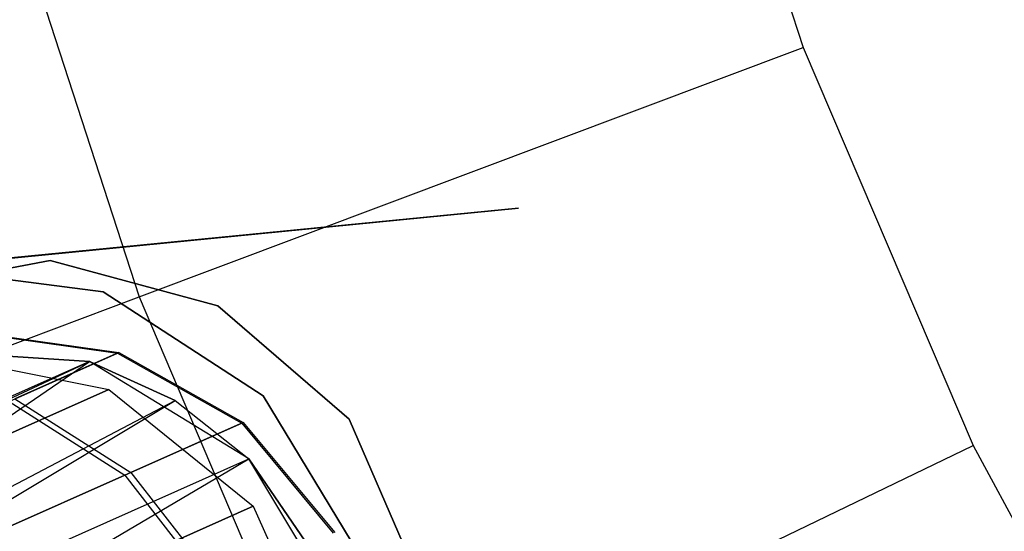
# Model space of a CAD drawing. Extents: x 0.3 to 7.1, y -3.38 to 3.38.
# Tile 115 of 256: x 2.34 to 2.59, y -0.56 to -0.43. Entities that reach past the tile are written whole.
import ezdxf

# ---------------------------------------------------------------- set-up
doc = ezdxf.new("R2010")
doc.units = 0
doc.header["$LTSCALE"] = 2.54
doc.layers.get('0').update_dxf_attribs({"linetype": 'CONTINUOUS'})

# ---------------------------------------------------------------- blocks, each defined once
blk = doc.blocks.new('SINGLES_AVVSTL_STL')
at = {"color": 0}
for p, q in [((2.50484, -0.32882, 5.4454), (2.53911, -0.4343, 5.4454)), ((2.50484, -0.32882, 5.4454), (2.53911, -0.4343, 5.4454)), ((2.32943, -0.37723, 5.30457), (2.36875, -0.49824, 5.30457)), ((2.32943, -0.37723, 5.30457), (2.36875, -0.49824, 5.30457)), ((2.36875, -0.49824, 5.30457), (2.53911, -0.4343, 5.4454)), ((2.36875, -0.49824, 5.30457), (2.53911, -0.4343, 5.4454)), ((2.53911, -0.4343, 5.4454), (2.5827, -0.53628, 5.4454)), ((2.53911, -0.4343, 5.4454), (2.5827, -0.53628, 5.4454)), ((2.46612, -0.4755, 61.72336), (2.20146, -0.50138, 61.72336)), ((2.20146, -0.50138, 61.52336), (2.46612, -0.4755, 61.52336)), ((2.31095, -0.49072, 61.72336), (2.46612, -0.4755, 61.72336)), ((2.31095, -0.49072, 61.52336), (2.46612, -0.4755, 61.52336)), ((2.30223, -0.49711, 54.83894), (2.34597, -0.48889, 54.83894)), ((2.34597, -0.48889, 54.63894), (2.30223, -0.49711, 54.63894)), ((2.34597, -0.48889, 54.63894), (2.30223, -0.49711, 54.63894)), ((2.30223, -0.49711, 54.83894), (2.34597, -0.48889, 54.83894)), ((2.30223, -0.49712, 20.47364), (2.34597, -0.4889, 20.47364)), ((2.34597, -0.4889, 20.27364), (2.30223, -0.49712, 20.27364)), ((2.34597, -0.4889, 20.27364), (2.30223, -0.49712, 20.27364)), ((2.30223, -0.49712, 20.47364), (2.34597, -0.4889, 20.47364)), ((2.34597, -0.48889, 54.83894), (2.38894, -0.50047, 54.83894)), ((2.38894, -0.50047, 54.63894), (2.34597, -0.48889, 54.63894)), ((2.34597, -0.48889, 54.63894), (2.34597, -0.48889, 54.83894)), ((2.34597, -0.48889, 54.63894), (2.34597, -0.48889, 54.83894)), ((2.38894, -0.50047, 54.63894), (2.34597, -0.48889, 54.63894)), ((2.34597, -0.48889, 54.83894), (2.38894, -0.50047, 54.83894)), ((2.34597, -0.4889, 20.47364), (2.38894, -0.50047, 20.47364)), ((2.38894, -0.50047, 20.27364), (2.34597, -0.4889, 20.27364)), ((2.34597, -0.4889, 20.27364), (2.34597, -0.4889, 20.47364)), ((2.34597, -0.4889, 20.27364), (2.34597, -0.4889, 20.47364)), ((2.38894, -0.50047, 20.27364), (2.34597, -0.4889, 20.27364)), ((2.34597, -0.4889, 20.47364), (2.38894, -0.50047, 20.47364)), ((2.31095, -0.49072, 61.72336), (2.35951, -0.49692, 61.72336)), ((2.35951, -0.49692, 61.52336), (2.31095, -0.49072, 61.52336)), ((2.35951, -0.49692, 61.52336), (2.31095, -0.49072, 61.52336)), ((2.31095, -0.49072, 61.72336), (2.35951, -0.49692, 61.72336)), ((2.35951, -0.49692, 61.72336), (2.40058, -0.52357, 61.72336)), ((2.40058, -0.52357, 61.52336), (2.35951, -0.49692, 61.52336)), ((2.35951, -0.49692, 61.52336), (2.35951, -0.49692, 61.72336)), ((2.35951, -0.49692, 61.52336), (2.35951, -0.49692, 61.72336)), ((2.40058, -0.52357, 61.52336), (2.35951, -0.49692, 61.52336)), ((2.35951, -0.49692, 61.72336), (2.40058, -0.52357, 61.72336)), ((2.20967, -0.55794, 5.1494), (2.36875, -0.49824, 5.30457)), ((2.20967, -0.55794, 5.1494), (2.36875, -0.49824, 5.30457)), ((2.36875, -0.49824, 5.30457), (2.41875, -0.61523, 5.30457)), ((2.36875, -0.49824, 5.30457), (2.41875, -0.61523, 5.30457)), ((2.38894, -0.50047, 54.83894), (2.42264, -0.52954, 54.83894)), ((2.42264, -0.52954, 54.63894), (2.38894, -0.50047, 54.63894)), ((2.38894, -0.50047, 54.63894), (2.38894, -0.50047, 54.83894)), ((2.38894, -0.50047, 54.63894), (2.38894, -0.50047, 54.83894)), ((2.42264, -0.52954, 54.63894), (2.38894, -0.50047, 54.63894)), ((2.38894, -0.50047, 54.83894), (2.42264, -0.52954, 54.83894)), ((2.38894, -0.50047, 20.47364), (2.42264, -0.52954, 20.47364)), ((2.42264, -0.52954, 20.27364), (2.38894, -0.50047, 20.27364)), ((2.38894, -0.50047, 20.27364), (2.38894, -0.50047, 20.47364)), ((2.38894, -0.50047, 20.27364), (2.38894, -0.50047, 20.47364)), ((2.42264, -0.52954, 20.27364), (2.38894, -0.50047, 20.27364)), ((2.38894, -0.50047, 20.47364), (2.42264, -0.52954, 20.47364)), ((2.32713, -0.50752, 54.76136), (2.3632, -0.51264, 54.76616)), ((2.32713, -0.50752, 54.76136), (2.3632, -0.51264, 54.76616)), ((2.32743, -0.50739, 54.69113), (2.36354, -0.51249, 54.68663)), ((2.32743, -0.50739, 54.69113), (2.36354, -0.51249, 54.68663)), ((2.35607, -0.51477, 61.75081), (2.30831, -0.51169, 61.75081)), ((2.30831, -0.51169, 61.40079), (2.35607, -0.51477, 61.35841)), ((2.35607, -0.51477, 61.75081), (2.30831, -0.51169, 61.75081)), ((2.30831, -0.51169, 61.40079), (2.35607, -0.51477, 61.35841)), ((2.33546, -0.52499, 54.85482), (2.3632, -0.51264, 54.76616)), ((2.33546, -0.52499, 54.85482), (2.3632, -0.51264, 54.76616)), ((2.36354, -0.51249, 54.68663), (2.33688, -0.52436, 54.59835)), ((2.36354, -0.51249, 54.68663), (2.33688, -0.52436, 54.59835)), ((2.3632, -0.51264, 54.76616), (2.36354, -0.51249, 54.68663)), ((2.3632, -0.51264, 54.76616), (2.36354, -0.51249, 54.68663)), ((2.3632, -0.51264, 54.76616), (2.39512, -0.53053, 54.76956)), ((2.3632, -0.51264, 54.76616), (2.39512, -0.53053, 54.76956)), ((2.36354, -0.51249, 54.68663), (2.39549, -0.53037, 54.68344)), ((2.36354, -0.51249, 54.68663), (2.39549, -0.53037, 54.68344)), ((2.35607, -0.51477, 61.35841), (2.20435, -0.58231, 61.35842)), ((2.35607, -0.51477, 61.35841), (2.20435, -0.58231, 61.35842)), ((2.20627, -0.58479, 61.35514), (2.35607, -0.51477, 61.35841)), ((2.20627, -0.58479, 61.35514), (2.35607, -0.51477, 61.35841)), ((2.22098, -0.60699, 61.3357), (2.35607, -0.51477, 61.35841)), ((2.22098, -0.60699, 61.3357), (2.35607, -0.51477, 61.35841)), ((2.31487, -0.5127, 20.29165), (2.361, -0.52193, 20.28282)), ((2.31487, -0.5127, 20.39721), (2.361, -0.52193, 20.40604)), ((2.31487, -0.5127, 20.29165), (2.361, -0.52193, 20.28282)), ((2.31487, -0.5127, 20.39721), (2.361, -0.52193, 20.40604)), ((2.39694, -0.5397, 61.75081), (2.35607, -0.51477, 61.75081)), ((2.35607, -0.51477, 61.35841), (2.37802, -0.52475, 61.34243)), ((2.35607, -0.51477, 61.35841), (2.35607, -0.51477, 61.75081)), ((2.37802, -0.52475, 61.34243), (2.35607, -0.51477, 61.75081)), ((2.39694, -0.5397, 61.75081), (2.35607, -0.51477, 61.75081)), ((2.37802, -0.52475, 61.34243), (2.35607, -0.51477, 61.75081)), ((2.35607, -0.51477, 61.35841), (2.37802, -0.52475, 61.34243)), ((2.35607, -0.51477, 61.35841), (2.35607, -0.51477, 61.75081)), ((2.361, -0.52193, 20.28282), (2.31182, -0.54382, 20.17199)), ((2.361, -0.52193, 20.28282), (2.31182, -0.54382, 20.17199)), ((2.31182, -0.54382, 20.51688), (2.361, -0.52193, 20.40604)), ((2.31182, -0.54382, 20.51688), (2.361, -0.52193, 20.40604)), ((2.361, -0.52193, 20.28282), (2.39804, -0.55183, 20.27784)), ((2.361, -0.52193, 20.40604), (2.361, -0.52193, 20.28282)), ((2.361, -0.52193, 20.40604), (2.361, -0.52193, 20.28282)), ((2.361, -0.52193, 20.40604), (2.39804, -0.55183, 20.41103)), ((2.361, -0.52193, 20.28282), (2.39804, -0.55183, 20.27784)), ((2.361, -0.52193, 20.40604), (2.39804, -0.55183, 20.41103)), ((2.22098, -0.60699, 61.3357), (2.37802, -0.52475, 61.34243)), ((2.22098, -0.60699, 61.3357), (2.37802, -0.52475, 61.34243)), ((2.22601, -0.61578, 61.33123), (2.37802, -0.52475, 61.34243)), ((2.22601, -0.61578, 61.33123), (2.37802, -0.52475, 61.34243)), ((2.33546, -0.52499, 54.85482), (2.36508, -0.5439, 54.86556)), ((2.33546, -0.52499, 54.85482), (2.36508, -0.5439, 54.86556)), ((2.33688, -0.52436, 54.59835), (2.36662, -0.54322, 54.58784)), ((2.33688, -0.52436, 54.59835), (2.36662, -0.54322, 54.58784)), ((2.37802, -0.52475, 61.34243), (2.39694, -0.5397, 61.33122)), ((2.37802, -0.52475, 61.34243), (2.39694, -0.5397, 61.33122)), ((2.37802, -0.52475, 61.34243), (2.39694, -0.5397, 61.75081)), ((2.37802, -0.52475, 61.34243), (2.39694, -0.5397, 61.75081)), ((2.40058, -0.52357, 61.72336), (2.42601, -0.5654, 61.72336)), ((2.42601, -0.5654, 61.52336), (2.40058, -0.52357, 61.52336)), ((2.40058, -0.52357, 61.52336), (2.40058, -0.52357, 61.72336)), ((2.40058, -0.52357, 61.52336), (2.40058, -0.52357, 61.72336)), ((2.42601, -0.5654, 61.52336), (2.40058, -0.52357, 61.52336)), ((2.40058, -0.52357, 61.72336), (2.42601, -0.5654, 61.72336)), ((2.42264, -0.52954, 54.83894), (2.44038, -0.57035, 54.83894)), ((2.44038, -0.57035, 54.63894), (2.42264, -0.52954, 54.63894)), ((2.42264, -0.52954, 54.63894), (2.42264, -0.52954, 54.83894)), ((2.42264, -0.52954, 54.63894), (2.42264, -0.52954, 54.83894)), ((2.44038, -0.57035, 54.63894), (2.42264, -0.52954, 54.63894)), ((2.42264, -0.52954, 54.83894), (2.44038, -0.57035, 54.83894)), ((2.42264, -0.52954, 20.47364), (2.44038, -0.57035, 20.47364)), ((2.44038, -0.57035, 20.27364), (2.42264, -0.52954, 20.27364)), ((2.42264, -0.52954, 20.27364), (2.42264, -0.52954, 20.47364)), ((2.42264, -0.52954, 20.27364), (2.42264, -0.52954, 20.47364)), ((2.44038, -0.57035, 20.27364), (2.42264, -0.52954, 20.27364)), ((2.42264, -0.52954, 20.47364), (2.44038, -0.57035, 20.47364)), ((2.36508, -0.5439, 54.86556), (2.39512, -0.53053, 54.76956)), ((2.36508, -0.5439, 54.86556), (2.39512, -0.53053, 54.76956)), ((2.39549, -0.53037, 54.68344), (2.36662, -0.54322, 54.58784)), ((2.39549, -0.53037, 54.68344), (2.36662, -0.54322, 54.58784)), ((2.39512, -0.53053, 54.76956), (2.39549, -0.53037, 54.68344)), ((2.39512, -0.53053, 54.76956), (2.39549, -0.53037, 54.68344)), ((2.39512, -0.53053, 54.76956), (2.41858, -0.55878, 54.77109)), ((2.39512, -0.53053, 54.76956), (2.41858, -0.55878, 54.77109)), ((2.39549, -0.53037, 54.68344), (2.41896, -0.55861, 54.68199)), ((2.39549, -0.53037, 54.68344), (2.41896, -0.55861, 54.68199)), ((2.41875, -0.61523, 5.30457), (2.5827, -0.53628, 5.4454)), ((2.41875, -0.61523, 5.30457), (2.5827, -0.53628, 5.4454)), ((2.5827, -0.53628, 5.4454), (2.63526, -0.63394, 5.4454)), ((2.5827, -0.53628, 5.4454), (2.63526, -0.63394, 5.4454)), ((2.22601, -0.61578, 61.33123), (2.39694, -0.5397, 61.33122)), ((2.22601, -0.61578, 61.33123), (2.39694, -0.5397, 61.33122)), ((2.23571, -0.63451, 61.32577), (2.39694, -0.5397, 61.33122)), ((2.23571, -0.63451, 61.32577), (2.39694, -0.5397, 61.33122)), ((2.42153, -0.58076, 61.75081), (2.39694, -0.5397, 61.75081)), ((2.39694, -0.5397, 61.33122), (2.41729, -0.56945, 61.32472)), ((2.42153, -0.58076, 61.75081), (2.39694, -0.5397, 61.75081)), ((2.41729, -0.56945, 61.32472), (2.39694, -0.5397, 61.75081)), ((2.39694, -0.5397, 61.33122), (2.41729, -0.56945, 61.32472)), ((2.39694, -0.5397, 61.33122), (2.39694, -0.5397, 61.75081)), ((2.41729, -0.56945, 61.32472), (2.39694, -0.5397, 61.75081)), ((2.39694, -0.5397, 61.33122), (2.39694, -0.5397, 61.75081)), ((2.30704, -0.56975, 54.94391), (2.36508, -0.5439, 54.86556)), ((2.30704, -0.56975, 54.94391), (2.36508, -0.5439, 54.86556)), ((2.36662, -0.54322, 54.58784), (2.30929, -0.56874, 54.50856)), ((2.36662, -0.54322, 54.58784), (2.30929, -0.56874, 54.50856)), ((2.36508, -0.5439, 54.86556), (2.38749, -0.57262, 54.87044)), ((2.36508, -0.5439, 54.86556), (2.38749, -0.57262, 54.87044)), ((2.36662, -0.54322, 54.58784), (2.38909, -0.57191, 54.58307)), ((2.36662, -0.54322, 54.58784), (2.38909, -0.57191, 54.58307)), ((2.39804, -0.55183, 20.27784), (2.34488, -0.57549, 20.15803)), ((2.39804, -0.55183, 20.27784), (2.34488, -0.57549, 20.15803)), ((2.34488, -0.57549, 20.53083), (2.39804, -0.55183, 20.41103)), ((2.34488, -0.57549, 20.53083), (2.39804, -0.55183, 20.41103)), ((2.39804, -0.55183, 20.27784), (2.41751, -0.59555, 20.27784)), ((2.39804, -0.55183, 20.41103), (2.39804, -0.55183, 20.27784)), ((2.39804, -0.55183, 20.41103), (2.39804, -0.55183, 20.27784)), ((2.39804, -0.55183, 20.41103), (2.41751, -0.59555, 20.41103)), ((2.39804, -0.55183, 20.27784), (2.41751, -0.59555, 20.27784)), ((2.39804, -0.55183, 20.41103), (2.41751, -0.59555, 20.41103))]:
    blk.add_line(p, q, dxfattribs=at)

msp = doc.modelspace()

# ---------------------------------------------------------------- block references
at = {"color": 0}
msp.add_blockref('SINGLES_AVVSTL_STL', (0, 0), dxfattribs=at)

doc.saveas('drawing.dxf')
